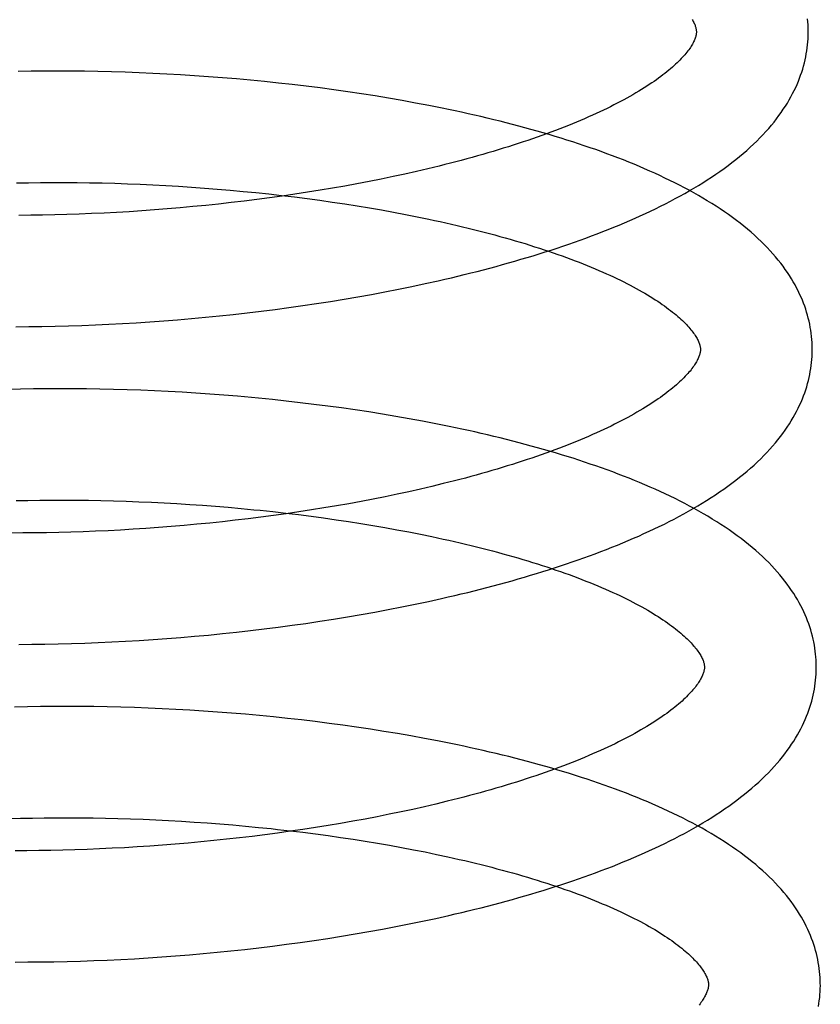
# Model space of a CAD drawing. Header units: inches. Extents: x 0 to 215, y 0 to 139.
# Tile 30 of 96: x 38.728 to 38.872, y 52.945 to 53.121. Entities that reach past the tile are written whole.
import ezdxf

# ---------------------------------------------------------------- set-up
doc = ezdxf.new("R2010")
doc.units = ezdxf.units.IN
doc.header["$LTSCALE"] = 11.804375
doc.header["$MEASUREMENT"] = 0
doc.linetypes.add('HIDDEN', pattern=[0.2, 0.1, -0.1])
doc.layers.add('DEFAULT_2', color=8, linetype='HIDDEN')

msp = doc.modelspace()

# ---------------------------------------------------------------- linework, layer by layer
at = {"layer": 'DEFAULT_2', "color": 8, "linetype": 'HIDDEN'}
for p, q in [((38.73049, 53.11159), (38.72816, 53.11155)), ((38.73284, 53.11161), (38.73049, 53.11159)), ((38.73521, 53.11162), (38.73284, 53.11161)), ((38.7376, 53.11161), (38.73521, 53.11162)), ((38.74001, 53.11159), (38.7376, 53.11161)), ((38.74243, 53.11155), (38.74001, 53.11159)), ((38.74486, 53.11149), (38.74243, 53.11155)), ((38.74731, 53.11142), (38.74486, 53.11149)), ((38.74977, 53.11133), (38.74731, 53.11142)), ((38.75224, 53.11122), (38.74977, 53.11133)), ((38.75472, 53.1111), (38.75224, 53.11122)), ((38.75721, 53.11096), (38.75472, 53.1111)), ((38.7597, 53.1108), (38.75721, 53.11096)), ((38.76219, 53.11062), (38.7597, 53.1108)), ((38.76469, 53.11043), (38.76219, 53.11062)), ((38.76719, 53.11022), (38.76469, 53.11043)), ((38.76969, 53.11), (38.76719, 53.11022)), ((38.77219, 53.10975), (38.76969, 53.11)), ((38.77469, 53.10949), (38.77219, 53.10975)), ((38.77718, 53.10921), (38.77469, 53.10949)), ((38.77967, 53.10892), (38.77718, 53.10921)), ((38.78215, 53.10861), (38.77967, 53.10892)), ((38.78462, 53.10827), (38.78215, 53.10861)), ((38.78709, 53.10793), (38.78462, 53.10827)), ((38.78954, 53.10756), (38.78709, 53.10793)), ((38.79198, 53.10718), (38.78954, 53.10756)), ((38.79441, 53.10678), (38.79198, 53.10718)), ((38.79682, 53.10636), (38.79441, 53.10678)), ((38.79922, 53.10592), (38.79682, 53.10636)), ((38.7973, 53.09321), (38.7952, 53.09276)), ((38.79938, 53.09368), (38.7973, 53.09321)), ((38.80143, 53.09416), (38.79938, 53.09368)), ((38.80346, 53.09465), (38.80143, 53.09416)), ((38.72786, 53.09163), (38.72998, 53.09167)), ((38.72998, 53.09167), (38.73213, 53.0917)), ((38.73213, 53.0917), (38.7343, 53.09171)), ((38.7343, 53.09171), (38.73649, 53.09171)), ((38.73649, 53.09171), (38.73869, 53.09169)), ((38.73869, 53.09169), (38.74092, 53.09166)), ((38.74092, 53.09166), (38.74316, 53.09162)), ((38.74316, 53.09162), (38.74542, 53.09156)), ((38.74542, 53.09156), (38.74768, 53.09148)), ((38.74768, 53.09148), (38.74996, 53.09139)), ((38.74996, 53.09139), (38.75225, 53.09129)), ((38.75225, 53.09129), (38.75455, 53.09117)), ((38.78875, 53.09148), (38.78656, 53.09108)), ((38.79092, 53.09189), (38.78875, 53.09148)), ((38.79307, 53.09232), (38.79092, 53.09189)), ((38.7952, 53.09276), (38.79307, 53.09232)), ((38.75455, 53.09117), (38.75685, 53.09103)), ((38.75685, 53.09103), (38.75915, 53.09088)), ((38.75915, 53.09088), (38.76146, 53.09071)), ((38.76146, 53.09071), (38.76377, 53.09053)), ((38.76377, 53.09053), (38.76608, 53.09033)), ((38.76608, 53.09033), (38.76839, 53.09012)), ((38.76839, 53.09012), (38.77069, 53.08989)), ((38.77069, 53.08989), (38.77299, 53.08965)), ((38.77299, 53.08965), (38.77528, 53.08939)), ((38.77765, 53.08961), (38.77539, 53.08928)), ((38.7799, 53.08996), (38.77765, 53.08961)), ((38.78214, 53.09032), (38.7799, 53.08996)), ((38.78436, 53.09069), (38.78214, 53.09032)), ((38.78656, 53.09108), (38.78436, 53.09069)), ((38.76398, 53.08785), (38.76169, 53.08761)), ((38.76627, 53.08811), (38.76398, 53.08785)), ((38.76856, 53.08838), (38.76627, 53.08811)), ((38.77084, 53.08867), (38.76856, 53.08838)), ((38.77312, 53.08897), (38.77084, 53.08867)), ((38.77539, 53.08928), (38.77312, 53.08897)), ((38.77528, 53.08939), (38.77756, 53.08912)), ((38.77756, 53.08912), (38.77983, 53.08883)), ((38.77983, 53.08883), (38.78209, 53.08853)), ((38.78209, 53.08853), (38.78433, 53.08821)), ((38.78433, 53.08821), (38.78656, 53.08787)), ((38.78656, 53.08787), (38.78877, 53.08753)), ((38.73907, 53.08605), (38.73687, 53.08597)), ((38.74128, 53.08614), (38.73907, 53.08605)), ((38.74351, 53.08624), (38.74128, 53.08614)), ((38.74575, 53.08636), (38.74351, 53.08624)), ((38.74801, 53.08649), (38.74575, 53.08636)), ((38.75027, 53.08664), (38.74801, 53.08649)), ((38.75255, 53.0868), (38.75027, 53.08664)), ((38.75483, 53.08698), (38.75255, 53.0868)), ((38.75711, 53.08718), (38.75483, 53.08698)), ((38.7594, 53.08739), (38.75711, 53.08718)), ((38.76169, 53.08761), (38.7594, 53.08739)), ((38.78877, 53.08753), (38.79096, 53.08717)), ((38.79096, 53.08717), (38.79313, 53.08679)), ((38.79313, 53.08679), (38.79528, 53.0864)), ((38.79528, 53.0864), (38.79741, 53.086)), ((38.79741, 53.086), (38.79951, 53.08558)), ((38.7304, 53.08584), (38.72828, 53.08583)), ((38.73253, 53.08587), (38.7304, 53.08584)), ((38.73469, 53.08591), (38.73253, 53.08587)), ((38.73687, 53.08597), (38.73469, 53.08591)), ((38.80093, 53.07362), (38.80329, 53.07415)), ((38.79134, 53.07171), (38.79376, 53.07216)), ((38.79376, 53.07216), (38.79617, 53.07263)), ((38.79617, 53.07263), (38.79856, 53.07312)), ((38.79856, 53.07312), (38.80093, 53.07362)), ((38.78154, 53.07006), (38.78401, 53.07045)), ((38.78401, 53.07045), (38.78646, 53.07085)), ((38.78646, 53.07085), (38.78891, 53.07127)), ((38.78891, 53.07127), (38.79134, 53.07171)), ((38.76663, 53.06811), (38.76912, 53.0684)), ((38.76912, 53.0684), (38.77161, 53.06869)), ((38.77161, 53.06869), (38.7741, 53.06901)), ((38.7741, 53.06901), (38.77659, 53.06934)), ((38.77659, 53.06934), (38.77907, 53.06969)), ((38.77907, 53.06969), (38.78154, 53.07006)), ((38.74927, 53.06662), (38.75173, 53.06678)), ((38.75173, 53.06678), (38.7542, 53.06696)), ((38.7542, 53.06696), (38.75668, 53.06716)), ((38.75668, 53.06716), (38.75916, 53.06737)), ((38.75916, 53.06737), (38.76165, 53.0676)), ((38.76165, 53.0676), (38.76414, 53.06785)), ((38.76414, 53.06785), (38.76663, 53.06811)), ((38.72775, 53.06592), (38.73007, 53.06593)), ((38.73007, 53.06593), (38.73241, 53.06596)), ((38.73241, 53.06596), (38.73477, 53.066)), ((38.73477, 53.066), (38.73715, 53.06606)), ((38.73715, 53.06606), (38.73955, 53.06614)), ((38.73955, 53.06614), (38.74196, 53.06624)), ((38.74196, 53.06624), (38.74438, 53.06635)), ((38.74438, 53.06635), (38.74682, 53.06648)), ((38.74682, 53.06648), (38.74927, 53.06662)), ((38.72857, 53.05475), (38.72628, 53.05469)), ((38.73089, 53.05479), (38.72857, 53.05475)), ((38.73323, 53.05482), (38.73089, 53.05479)), ((38.73559, 53.05483), (38.73323, 53.05482)), ((38.73796, 53.05482), (38.73559, 53.05483)), ((38.74036, 53.0548), (38.73796, 53.05482)), ((38.74277, 53.05476), (38.74036, 53.0548)), ((38.74519, 53.05471), (38.74277, 53.05476)), ((38.74762, 53.05464), (38.74519, 53.05471)), ((38.75007, 53.05455), (38.74762, 53.05464)), ((38.75253, 53.05445), (38.75007, 53.05455)), ((38.75499, 53.05433), (38.75253, 53.05445)), ((38.75746, 53.05419), (38.75499, 53.05433)), ((38.75994, 53.05404), (38.75746, 53.05419)), ((38.76243, 53.05387), (38.75994, 53.05404)), ((38.76491, 53.05368), (38.76243, 53.05387)), ((38.7674, 53.05348), (38.76491, 53.05368)), ((38.76989, 53.05325), (38.7674, 53.05348)), ((38.77611, 53.05262), (38.77362, 53.05289)), ((38.77859, 53.05234), (38.77611, 53.05262)), ((38.78106, 53.05204), (38.77859, 53.05234)), ((38.78353, 53.05173), (38.78106, 53.05204)), ((38.78599, 53.05139), (38.78353, 53.05173)), ((38.78844, 53.05104), (38.78599, 53.05139)), ((38.79088, 53.05068), (38.78844, 53.05104)), ((38.7933, 53.05029), (38.79088, 53.05068)), ((38.79571, 53.04989), (38.7933, 53.05029)), ((38.79811, 53.04947), (38.79571, 53.04989)), ((38.80049, 53.04903), (38.79811, 53.04947)), ((38.8001, 53.03689), (38.79802, 53.03642)), ((38.80215, 53.03737), (38.8001, 53.03689)), ((38.80417, 53.03786), (38.80215, 53.03737)), ((38.79164, 53.0351), (38.78947, 53.03469)), ((38.79379, 53.03553), (38.79164, 53.0351)), ((38.79592, 53.03597), (38.79379, 53.03553)), ((38.79802, 53.03642), (38.79592, 53.03597)), ((38.72781, 53.03482), (38.72991, 53.03487)), ((38.72991, 53.03487), (38.73203, 53.0349)), ((38.73203, 53.0349), (38.73418, 53.03492)), ((38.73418, 53.03492), (38.73635, 53.03492)), ((38.73635, 53.03492), (38.73853, 53.03491)), ((38.73853, 53.03491), (38.74074, 53.03489)), ((38.74074, 53.03489), (38.74296, 53.03485)), ((38.74296, 53.03485), (38.7452, 53.03479)), ((38.7452, 53.03479), (38.74745, 53.03473)), ((38.74745, 53.03473), (38.74971, 53.03464)), ((38.74971, 53.03464), (38.75198, 53.03454)), ((38.75198, 53.03454), (38.75426, 53.03443)), ((38.75426, 53.03443), (38.75654, 53.0343)), ((38.75654, 53.0343), (38.75883, 53.03416)), ((38.75883, 53.03416), (38.76113, 53.034)), ((38.76113, 53.034), (38.76342, 53.03383)), ((38.76342, 53.03383), (38.76572, 53.03364)), ((38.76572, 53.03364), (38.76801, 53.03343)), ((38.78285, 53.03352), (38.78062, 53.03316)), ((38.78507, 53.0339), (38.78285, 53.03352)), ((38.78728, 53.03428), (38.78507, 53.0339)), ((38.78947, 53.03469), (38.78728, 53.03428)), ((38.76928, 53.03159), (38.76699, 53.03132)), ((38.77156, 53.03187), (38.76928, 53.03159)), ((38.77144, 53.0331), (38.77373, 53.03286)), ((38.77384, 53.03217), (38.77156, 53.03187)), ((38.77373, 53.03286), (38.776, 53.0326)), ((38.77611, 53.03249), (38.77384, 53.03217)), ((38.776, 53.0326), (38.77827, 53.03233)), ((38.77837, 53.03282), (38.77611, 53.03249)), ((38.77827, 53.03233), (38.78053, 53.03204)), ((38.78062, 53.03316), (38.77837, 53.03282)), ((38.78053, 53.03204), (38.78277, 53.03174)), ((38.78277, 53.03174), (38.785, 53.03142)), ((38.785, 53.03142), (38.78722, 53.03109)), ((38.74872, 53.0297), (38.74647, 53.02957)), ((38.75099, 53.02985), (38.74872, 53.0297)), ((38.75326, 53.03001), (38.75099, 53.02985)), ((38.75554, 53.03019), (38.75326, 53.03001)), ((38.75783, 53.03039), (38.75554, 53.03019)), ((38.76012, 53.0306), (38.75783, 53.03039)), ((38.76241, 53.03082), (38.76012, 53.0306)), ((38.7647, 53.03106), (38.76241, 53.03082)), ((38.76699, 53.03132), (38.7647, 53.03106)), ((38.78722, 53.03109), (38.78941, 53.03075)), ((38.78941, 53.03075), (38.79159, 53.03039)), ((38.79159, 53.03039), (38.79375, 53.03002)), ((38.79375, 53.03002), (38.79589, 53.02963)), ((38.729, 53.02904), (38.72691, 53.02903)), ((38.73111, 53.02905), (38.729, 53.02904)), ((38.73325, 53.02908), (38.73111, 53.02905)), ((38.73541, 53.02912), (38.73325, 53.02908)), ((38.73759, 53.02918), (38.73541, 53.02912)), ((38.73978, 53.02926), (38.73759, 53.02918)), ((38.742, 53.02934), (38.73978, 53.02926)), ((38.74423, 53.02945), (38.742, 53.02934)), ((38.74647, 53.02957), (38.74423, 53.02945)), ((38.79589, 53.02963), (38.79801, 53.02923)), ((38.79801, 53.02923), (38.8001, 53.02882)), ((38.8001, 53.02882), (38.80216, 53.02839)), ((38.79435, 53.01534), (38.79676, 53.01581)), ((38.79676, 53.01581), (38.79915, 53.0163)), ((38.79915, 53.0163), (38.80153, 53.01681)), ((38.80153, 53.01681), (38.80389, 53.01733)), ((38.78458, 53.01363), (38.78704, 53.01403)), ((38.78704, 53.01403), (38.78949, 53.01445)), ((38.78949, 53.01445), (38.79192, 53.01489)), ((38.79192, 53.01489), (38.79435, 53.01534)), ((38.77217, 53.01188), (38.77466, 53.0122)), ((38.77466, 53.0122), (38.77715, 53.01253)), ((38.77715, 53.01253), (38.77963, 53.01288)), ((38.77963, 53.01288), (38.78211, 53.01325)), ((38.78211, 53.01325), (38.78458, 53.01363)), ((38.75474, 53.01016), (38.75722, 53.01035)), ((38.75722, 53.01035), (38.7597, 53.01057)), ((38.7597, 53.01057), (38.76219, 53.01079)), ((38.76219, 53.01079), (38.76469, 53.01104)), ((38.76469, 53.01104), (38.76718, 53.0113)), ((38.76718, 53.0113), (38.76968, 53.01159)), ((38.76968, 53.01159), (38.77217, 53.01188)), ((38.72827, 53.00912), (38.73059, 53.00914)), ((38.73059, 53.00914), (38.73294, 53.00916)), ((38.73294, 53.00916), (38.7353, 53.00921)), ((38.7353, 53.00921), (38.73768, 53.00927)), ((38.73768, 53.00927), (38.74008, 53.00934)), ((38.74008, 53.00934), (38.74249, 53.00944)), ((38.74249, 53.00944), (38.74492, 53.00955)), ((38.74492, 53.00955), (38.74736, 53.00968)), ((38.74736, 53.00968), (38.74981, 53.00982)), ((38.74981, 53.00982), (38.75227, 53.00998)), ((38.75227, 53.00998), (38.75474, 53.01016)), ((38.73214, 52.99801), (38.72981, 52.99797)), ((38.73449, 52.99803), (38.73214, 52.99801)), ((38.73686, 52.99804), (38.73449, 52.99803)), ((38.73925, 52.99803), (38.73686, 52.99804)), ((38.74166, 52.998), (38.73925, 52.99803)), ((38.74408, 52.99796), (38.74166, 52.998)), ((38.72981, 52.99797), (38.7275, 52.99792)), ((38.74651, 52.9979), (38.74408, 52.99796)), ((38.74896, 52.99783), (38.74651, 52.9979)), ((38.75142, 52.99774), (38.74896, 52.99783)), ((38.75388, 52.99763), (38.75142, 52.99774)), ((38.75636, 52.9975), (38.75388, 52.99763)), ((38.75884, 52.99736), (38.75636, 52.9975)), ((38.76133, 52.9972), (38.75884, 52.99736)), ((38.76382, 52.99703), (38.76133, 52.9972)), ((38.76632, 52.99683), (38.76382, 52.99703)), ((38.76882, 52.99662), (38.76632, 52.99683)), ((38.77131, 52.9964), (38.76882, 52.99662)), ((38.77381, 52.99615), (38.77131, 52.9964)), ((38.77631, 52.99589), (38.77381, 52.99615)), ((38.7788, 52.99561), (38.77631, 52.99589)), ((38.78128, 52.99532), (38.7788, 52.99561)), ((38.78376, 52.995), (38.78128, 52.99532)), ((38.78623, 52.99467), (38.78376, 52.995)), ((38.78869, 52.99432), (38.78623, 52.99467)), ((38.79114, 52.99396), (38.78869, 52.99432)), ((38.79357, 52.99357), (38.79114, 52.99396)), ((38.796, 52.99317), (38.79357, 52.99357)), ((38.79841, 52.99275), (38.796, 52.99317)), ((38.8008, 52.99232), (38.79841, 52.99275)), ((38.80287, 52.98058), (38.80082, 52.9801)), ((38.8049, 52.98107), (38.80287, 52.98058)), ((38.79451, 52.97874), (38.79236, 52.97831)), ((38.79664, 52.97918), (38.79451, 52.97874)), ((38.79874, 52.97963), (38.79664, 52.97918)), ((38.80082, 52.9801), (38.79874, 52.97963)), ((38.72652, 52.97797), (38.7286, 52.97803)), ((38.7286, 52.97803), (38.7307, 52.97808)), ((38.7307, 52.97808), (38.73282, 52.97811)), ((38.73282, 52.97811), (38.73497, 52.97813)), ((38.73497, 52.97813), (38.73714, 52.97813)), ((38.73714, 52.97813), (38.73933, 52.97812)), ((38.73933, 52.97812), (38.74154, 52.97809)), ((38.74154, 52.97809), (38.74376, 52.97805)), ((38.74376, 52.97805), (38.746, 52.978)), ((38.746, 52.978), (38.74825, 52.97793)), ((38.74825, 52.97793), (38.75051, 52.97785)), ((38.75051, 52.97785), (38.75279, 52.97775)), ((38.75279, 52.97775), (38.75507, 52.97763)), ((38.75507, 52.97763), (38.75735, 52.97751)), ((38.75735, 52.97751), (38.75964, 52.97736)), ((38.75964, 52.97736), (38.76194, 52.9772)), ((38.76194, 52.9772), (38.76424, 52.97703)), ((38.76424, 52.97703), (38.76653, 52.97684)), ((38.7858, 52.97711), (38.78357, 52.97673)), ((38.788, 52.97749), (38.7858, 52.97711)), ((38.79019, 52.97789), (38.788, 52.97749)), ((38.79236, 52.97831), (38.79019, 52.97789)), ((38.76653, 52.97684), (38.76883, 52.97663)), ((38.76883, 52.97663), (38.77112, 52.97641)), ((38.77456, 52.97538), (38.77228, 52.97508)), ((38.77455, 52.97605), (38.77682, 52.9758)), ((38.77683, 52.9757), (38.77456, 52.97538)), ((38.77682, 52.9758), (38.77909, 52.97552)), ((38.77909, 52.97603), (38.77683, 52.9757)), ((38.78134, 52.97637), (38.77909, 52.97603)), ((38.77909, 52.97552), (38.78135, 52.97524)), ((38.78357, 52.97673), (38.78134, 52.97637)), ((38.78135, 52.97524), (38.78359, 52.97493)), ((38.75626, 52.9734), (38.75398, 52.97322)), ((38.75855, 52.9736), (38.75626, 52.9734)), ((38.76084, 52.97381), (38.75855, 52.9736)), ((38.76313, 52.97403), (38.76084, 52.97381)), ((38.76542, 52.97427), (38.76313, 52.97403)), ((38.76771, 52.97453), (38.76542, 52.97427)), ((38.77, 52.9748), (38.76771, 52.97453)), ((38.77228, 52.97508), (38.77, 52.9748)), ((38.78359, 52.97493), (38.78582, 52.97462)), ((38.78582, 52.97462), (38.78804, 52.97429)), ((38.78804, 52.97429), (38.79024, 52.97394)), ((38.79024, 52.97394), (38.79242, 52.97358)), ((38.79242, 52.97358), (38.79458, 52.97321)), ((38.72972, 52.97224), (38.72763, 52.97224)), ((38.73183, 52.97226), (38.72972, 52.97224)), ((38.73397, 52.97229), (38.73183, 52.97226)), ((38.73613, 52.97233), (38.73397, 52.97229)), ((38.73831, 52.97239), (38.73613, 52.97233)), ((38.74051, 52.97246), (38.73831, 52.97239)), ((38.74272, 52.97255), (38.74051, 52.97246)), ((38.74495, 52.97266), (38.74272, 52.97255)), ((38.74719, 52.97277), (38.74495, 52.97266)), ((38.74945, 52.97291), (38.74719, 52.97277)), ((38.75171, 52.97306), (38.74945, 52.97291)), ((38.75398, 52.97322), (38.75171, 52.97306)), ((38.79458, 52.97321), (38.79672, 52.97282)), ((38.79672, 52.97282), (38.79883, 52.97242)), ((38.79883, 52.97242), (38.80092, 52.97201)), ((38.80092, 52.97201), (38.80298, 52.97158)), ((38.79809, 52.95914), (38.80047, 52.95963)), ((38.80047, 52.95963), (38.80283, 52.96014)), ((38.80283, 52.96014), (38.80517, 52.96067)), ((38.78843, 52.95736), (38.79086, 52.95778)), ((38.79086, 52.95778), (38.79329, 52.95822)), ((38.79329, 52.95822), (38.79569, 52.95867)), ((38.79569, 52.95867), (38.79809, 52.95914)), ((38.77613, 52.95551), (38.7786, 52.95584)), ((38.7786, 52.95584), (38.78107, 52.95619)), ((38.78107, 52.95619), (38.78353, 52.95656)), ((38.78353, 52.95656), (38.78599, 52.95695)), ((38.78599, 52.95695), (38.78843, 52.95736)), ((38.76124, 52.95385), (38.76372, 52.95408)), ((38.76372, 52.95408), (38.7662, 52.95433)), ((38.7662, 52.95433), (38.76868, 52.9546)), ((38.76868, 52.9546), (38.77117, 52.95488)), ((38.77117, 52.95488), (38.77365, 52.95519)), ((38.77365, 52.95519), (38.77613, 52.95551)), ((38.7276, 52.95233), (38.7299, 52.95234)), ((38.7299, 52.95234), (38.73222, 52.95235)), ((38.73222, 52.95235), (38.73456, 52.95239)), ((38.73456, 52.95239), (38.73692, 52.95244)), ((38.73692, 52.95244), (38.73929, 52.9525)), ((38.73929, 52.9525), (38.74168, 52.95259)), ((38.74168, 52.95259), (38.74409, 52.95268)), ((38.74409, 52.95268), (38.74651, 52.9528)), ((38.74651, 52.9528), (38.74894, 52.95293)), ((38.74894, 52.95293), (38.75139, 52.95308)), ((38.75139, 52.95308), (38.75384, 52.95325)), ((38.75384, 52.95325), (38.7563, 52.95343)), ((38.7563, 52.95343), (38.75877, 52.95363)), ((38.75877, 52.95363), (38.76124, 52.95385))]:
    msp.add_line(p, q, dxfattribs=at)
for points in [[(38.8487, 53.12085), (38.84881, 53.12067), (38.8489, 53.12049), (38.84899, 53.12032), (38.84907, 53.12015), (38.84915, 53.11999), (38.84921, 53.11983), (38.84926, 53.11968), (38.84931, 53.11953), (38.84935, 53.1194), (38.84938, 53.11926), (38.84941, 53.11914), (38.84943, 53.11901), (38.84944, 53.1189), (38.84945, 53.11878), (38.84946, 53.11867)], [(38.86945, 53.11892), (38.86944, 53.11938), (38.86942, 53.11992), (38.86938, 53.12045), (38.86933, 53.12099)], [(38.80329, 53.07415), (38.80446, 53.07442), (38.80563, 53.07469), (38.80679, 53.07496), (38.80794, 53.07524), (38.80909, 53.07553), (38.81023, 53.07582), (38.81137, 53.07611), (38.8125, 53.07641), (38.81363, 53.07671), (38.81475, 53.07702), (38.81586, 53.07733), (38.81697, 53.07765), (38.81807, 53.07797), (38.81917, 53.07829), (38.82025, 53.07862), (38.82133, 53.07895), (38.8224, 53.07929), (38.82347, 53.07963), (38.82453, 53.07998), (38.82558, 53.08033), (38.82662, 53.08069), (38.82765, 53.08105), (38.82868, 53.08141), (38.8297, 53.08178), (38.83071, 53.08215), (38.83171, 53.08253), (38.83271, 53.08292), (38.83369, 53.0833), (38.83467, 53.0837), (38.83564, 53.08409), (38.8366, 53.0845), (38.83755, 53.08491), (38.83849, 53.08532), (38.83942, 53.08574), (38.84034, 53.08616), (38.84126, 53.08659), (38.84216, 53.08702), (38.84305, 53.08746), (38.84394, 53.08791), (38.84481, 53.08836), (38.84567, 53.08882), (38.84652, 53.08928), (38.84736, 53.08974), (38.84819, 53.09022), (38.84901, 53.0907), (38.84982, 53.09118), (38.85061, 53.09167), (38.8514, 53.09217), (38.85217, 53.09268), (38.85293, 53.09318), (38.85367, 53.0937), (38.8544, 53.09422), (38.85511, 53.09475), (38.85581, 53.09528), (38.8565, 53.09581), (38.85717, 53.09636), (38.85782, 53.0969), (38.85845, 53.09745), (38.85907, 53.09801), (38.85967, 53.09856), (38.86025, 53.09912), (38.86081, 53.09969), (38.86136, 53.10025), (38.86188, 53.10082), (38.86239, 53.10139), (38.86287, 53.10195), (38.86334, 53.10252), (38.86378, 53.10309), (38.86421, 53.10366), (38.86461, 53.10422), (38.865, 53.10479), (38.86537, 53.10535), (38.86572, 53.10591), (38.86605, 53.10647), (38.86637, 53.10703), (38.86666, 53.10759), (38.86694, 53.10814), (38.86721, 53.1087), (38.86746, 53.10925), (38.86769, 53.1098), (38.8679, 53.11035), (38.8681, 53.1109), (38.86829, 53.11144), (38.86846, 53.11199), (38.86862, 53.11253), (38.86876, 53.11308), (38.86889, 53.11362), (38.86901, 53.11416), (38.86911, 53.1147), (38.8692, 53.11524), (38.86927, 53.11578), (38.86934, 53.11632), (38.86938, 53.11686), (38.86942, 53.1174), (38.86944, 53.11794), (38.86945, 53.11848), (38.86945, 53.11892)], [(38.84946, 53.11867), (38.84945, 53.11857), (38.84945, 53.11845), (38.84944, 53.11833), (38.84942, 53.11821), (38.8494, 53.11809), (38.84937, 53.11795), (38.84934, 53.11782), (38.84929, 53.11767), (38.84924, 53.11752), (38.84918, 53.11736), (38.84912, 53.11719), (38.84904, 53.11702), (38.84895, 53.11684), (38.84886, 53.11665), (38.84875, 53.11646), (38.84864, 53.11627), (38.84852, 53.11607), (38.84839, 53.11587), (38.84825, 53.11566), (38.8481, 53.11545), (38.84794, 53.11524), (38.84777, 53.11502), (38.84759, 53.11479), (38.84739, 53.11456), (38.84719, 53.11433), (38.84698, 53.11409), (38.84675, 53.11385), (38.84651, 53.1136), (38.84626, 53.11335), (38.846, 53.1131), (38.84573, 53.11284), (38.84544, 53.11258), (38.84515, 53.11231), (38.84484, 53.11204), (38.84451, 53.11177), (38.84418, 53.1115), (38.84383, 53.11122), (38.84347, 53.11094), (38.84309, 53.11066), (38.8427, 53.11037), (38.8423, 53.11008), (38.84189, 53.10979), (38.84146, 53.1095), (38.84102, 53.1092), (38.84057, 53.10891), (38.8401, 53.10861), (38.83962, 53.10831), (38.83913, 53.10801), (38.83862, 53.10771), (38.8381, 53.10741), (38.83757, 53.1071), (38.83702, 53.1068), (38.83646, 53.10649), (38.83589, 53.10618), (38.8353, 53.10588), (38.8347, 53.10557), (38.83409, 53.10526), (38.83347, 53.10495), (38.83283, 53.10465), (38.83218, 53.10434), (38.83152, 53.10403), (38.83085, 53.10373), (38.83016, 53.10342), (38.82946, 53.10311), (38.82875, 53.10281), (38.82803, 53.10251), (38.82729, 53.1022), (38.82655, 53.1019), (38.82579, 53.1016), (38.82502, 53.1013), (38.82423, 53.101), (38.82344, 53.1007), (38.82264, 53.10041), (38.82182, 53.10011), (38.82099, 53.09982), (38.82016, 53.09953), (38.81931, 53.09924), (38.81845, 53.09895), (38.81758, 53.09866), (38.81671, 53.09838), (38.81582, 53.0981), (38.81492, 53.09782), (38.81401, 53.09754), (38.8131, 53.09726), (38.81217, 53.09699), (38.81124, 53.09672), (38.81029, 53.09645), (38.80934, 53.09619), (38.80838, 53.09592), (38.80741, 53.09566), (38.80644, 53.09541), (38.80545, 53.09515), (38.80446, 53.0949), (38.80346, 53.09465)], [(38.87017, 53.06213), (38.87016, 53.06259), (38.87014, 53.06312), (38.8701, 53.06366), (38.87005, 53.0642), (38.86999, 53.06474), (38.86991, 53.06528), (38.86982, 53.06581), (38.86972, 53.06635), (38.8696, 53.06689), (38.86947, 53.06743), (38.86933, 53.06797), (38.86917, 53.06851), (38.869, 53.06905), (38.86882, 53.06959), (38.86862, 53.07013), (38.8684, 53.07068), (38.86817, 53.07122), (38.86792, 53.07177), (38.86766, 53.07231), (38.86738, 53.07286), (38.86709, 53.07341), (38.86678, 53.07396), (38.86645, 53.07451), (38.8661, 53.07506), (38.86573, 53.07562), (38.86535, 53.07617), (38.86495, 53.07673), (38.86453, 53.07728), (38.86409, 53.07784), (38.86362, 53.07839), (38.86314, 53.07895), (38.86264, 53.07951), (38.86212, 53.08006), (38.86158, 53.08061), (38.86103, 53.08117), (38.86045, 53.08172), (38.85985, 53.08226), (38.85923, 53.0828), (38.8586, 53.08334), (38.85795, 53.08388), (38.85729, 53.08441), (38.8566, 53.08493), (38.8559, 53.08545), (38.85519, 53.08596), (38.85446, 53.08647), (38.85372, 53.08697), (38.85296, 53.08747), (38.85219, 53.08796), (38.8514, 53.08844), (38.8506, 53.08892), (38.8498, 53.08939), (38.84898, 53.08986), (38.84814, 53.09031), (38.8473, 53.09077), (38.84645, 53.09121), (38.84558, 53.09165), (38.84471, 53.09209), (38.84382, 53.09251), (38.84293, 53.09294), (38.84202, 53.09335), (38.84111, 53.09376), (38.84018, 53.09417), (38.83925, 53.09457), (38.8383, 53.09496), (38.83735, 53.09535), (38.83639, 53.09574), (38.83542, 53.09612), (38.83444, 53.09649), (38.83345, 53.09686), (38.83245, 53.09722), (38.83145, 53.09758), (38.83043, 53.09793), (38.82941, 53.09828), (38.82838, 53.09862), (38.82735, 53.09896), (38.8263, 53.0993), (38.82525, 53.09962), (38.82419, 53.09995), (38.82312, 53.10027), (38.82205, 53.10058), (38.82096, 53.10089), (38.81987, 53.1012), (38.81878, 53.1015), (38.81768, 53.1018), (38.81657, 53.10209), (38.81545, 53.10237), (38.81433, 53.10266), (38.8132, 53.10294), (38.81206, 53.10321), (38.81092, 53.10348), (38.80978, 53.10374), (38.80862, 53.104), (38.80747, 53.10426), (38.8063, 53.10451), (38.80513, 53.10476), (38.80396, 53.105), (38.80278, 53.10524), (38.8016, 53.10547), (38.79922, 53.10592)], [(38.79951, 53.08558), (38.80158, 53.08515), (38.80261, 53.08494), (38.80363, 53.08471), (38.80464, 53.08449), (38.80564, 53.08426), (38.80664, 53.08403), (38.80763, 53.08379), (38.80861, 53.08356), (38.80958, 53.08332), (38.81054, 53.08307), (38.8115, 53.08283), (38.81244, 53.08258), (38.81338, 53.08233), (38.81431, 53.08207), (38.81523, 53.08182), (38.81613, 53.08156), (38.81703, 53.0813), (38.81792, 53.08104), (38.8188, 53.08077), (38.81967, 53.0805), (38.82052, 53.08023), (38.82137, 53.07996), (38.82221, 53.07969), (38.82303, 53.07941), (38.82385, 53.07913), (38.82465, 53.07885), (38.82544, 53.07857), (38.82622, 53.07829), (38.82699, 53.07801), (38.82775, 53.07772), (38.82849, 53.07744), (38.82922, 53.07715), (38.82994, 53.07686), (38.83065, 53.07657), (38.83135, 53.07628), (38.83203, 53.07599), (38.8327, 53.0757), (38.83336, 53.0754), (38.834, 53.07511), (38.83463, 53.07482), (38.83525, 53.07452), (38.83586, 53.07423), (38.83645, 53.07394), (38.83703, 53.07364), (38.8376, 53.07335), (38.83815, 53.07306), (38.83869, 53.07277), (38.83922, 53.07247), (38.83973, 53.07218), (38.84023, 53.07189), (38.84072, 53.07161), (38.84119, 53.07132), (38.84165, 53.07103), (38.8421, 53.07075), (38.84253, 53.07047), (38.84295, 53.07019), (38.84335, 53.06991), (38.84375, 53.06963), (38.84412, 53.06936), (38.84449, 53.06908), (38.84484, 53.06882), (38.84518, 53.06855), (38.84551, 53.06828), (38.84582, 53.06802), (38.84613, 53.06777), (38.84641, 53.06751), (38.84669, 53.06726), (38.84695, 53.06701), (38.84721, 53.06677), (38.84745, 53.06653), (38.84767, 53.06629), (38.84789, 53.06606), (38.8481, 53.06583), (38.84829, 53.06561), (38.84848, 53.06539), (38.84865, 53.06517), (38.84881, 53.06496), (38.84896, 53.06476), (38.8491, 53.06456), (38.84923, 53.06436), (38.84935, 53.06417), (38.84947, 53.06398), (38.84957, 53.0638), (38.84967, 53.06362), (38.84975, 53.06345), (38.84983, 53.06328), (38.8499, 53.06311), (38.84996, 53.06295), (38.85001, 53.0628), (38.85006, 53.06265), (38.85009, 53.06251), (38.85012, 53.06237), (38.85015, 53.06224), (38.85016, 53.06212), (38.85017, 53.06199), (38.85018, 53.06188)], [(38.80389, 53.01733), (38.80506, 53.0176), (38.80623, 53.01787), (38.80739, 53.01815), (38.80855, 53.01843), (38.8097, 53.01871), (38.81084, 53.019), (38.81198, 53.01929), (38.81312, 53.01959), (38.81425, 53.01989), (38.81537, 53.0202), (38.81648, 53.02051), (38.81759, 53.02083), (38.81869, 53.02115), (38.81979, 53.02147), (38.82088, 53.0218), (38.82196, 53.02213), (38.82303, 53.02247), (38.8241, 53.02281), (38.82516, 53.02316), (38.82621, 53.02351), (38.82726, 53.02387), (38.82829, 53.02423), (38.82932, 53.02459), (38.83034, 53.02496), (38.83135, 53.02533), (38.83236, 53.02571), (38.83335, 53.0261), (38.83434, 53.02648), (38.83532, 53.02688), (38.83629, 53.02728), (38.83725, 53.02768), (38.8382, 53.02809), (38.83914, 53.0285), (38.84008, 53.02892), (38.841, 53.02934), (38.84192, 53.02977), (38.84282, 53.03021), (38.84372, 53.03064), (38.8446, 53.03109), (38.84548, 53.03154), (38.84634, 53.032), (38.84719, 53.03246), (38.84804, 53.03293), (38.84887, 53.0334), (38.84969, 53.03388), (38.8505, 53.03437), (38.85129, 53.03486), (38.85208, 53.03536), (38.85285, 53.03586), (38.85361, 53.03637), (38.85435, 53.03688), (38.85508, 53.0374), (38.8558, 53.03793), (38.8565, 53.03846), (38.85719, 53.039), (38.85786, 53.03954), (38.85851, 53.04009), (38.85915, 53.04064), (38.85977, 53.04119), (38.86037, 53.04175), (38.86095, 53.04231), (38.86151, 53.04287), (38.86206, 53.04344), (38.86258, 53.04401), (38.86309, 53.04458), (38.86358, 53.04514), (38.86404, 53.04571), (38.86449, 53.04628), (38.86492, 53.04685), (38.86532, 53.04741), (38.86571, 53.04798), (38.86608, 53.04854), (38.86643, 53.04911), (38.86677, 53.04967), (38.86708, 53.05023), (38.86738, 53.05079), (38.86766, 53.05134), (38.86792, 53.0519), (38.86817, 53.05245), (38.8684, 53.053), (38.86862, 53.05355), (38.86882, 53.0541), (38.86901, 53.05465), (38.86918, 53.05519), (38.86934, 53.05574), (38.86948, 53.05628), (38.86961, 53.05682), (38.86973, 53.05737), (38.86983, 53.05791), (38.86992, 53.05845), (38.86999, 53.05899), (38.87006, 53.05953), (38.8701, 53.06007), (38.87014, 53.06061), (38.87016, 53.06115), (38.87017, 53.06168), (38.87017, 53.06213)], [(38.85018, 53.06188), (38.85017, 53.06177), (38.85017, 53.06166), (38.85016, 53.06154), (38.85014, 53.06142), (38.85012, 53.06129), (38.85009, 53.06116), (38.85006, 53.06102), (38.85001, 53.06088), (38.84996, 53.06073), (38.8499, 53.06057), (38.84984, 53.0604), (38.84976, 53.06023), (38.84967, 53.06005), (38.84958, 53.05986), (38.84947, 53.05967), (38.84936, 53.05948), (38.84924, 53.05928), (38.84911, 53.05908), (38.84897, 53.05887), (38.84882, 53.05866), (38.84866, 53.05845), (38.84849, 53.05823), (38.84831, 53.058), (38.84811, 53.05777), (38.84791, 53.05754), (38.8477, 53.0573), (38.84747, 53.05706), (38.84723, 53.05681), (38.84698, 53.05656), (38.84672, 53.05631), (38.84645, 53.05605), (38.84616, 53.05579), (38.84587, 53.05552), (38.84556, 53.05525), (38.84523, 53.05498), (38.8449, 53.05471), (38.84455, 53.05443), (38.84419, 53.05415), (38.84381, 53.05386), (38.84342, 53.05358), (38.84302, 53.05329), (38.84261, 53.053), (38.84218, 53.05271), (38.84174, 53.05241), (38.84129, 53.05212), (38.84082, 53.05182), (38.84034, 53.05152), (38.83985, 53.05122), (38.83934, 53.05092), (38.83882, 53.05062), (38.83829, 53.05031), (38.83774, 53.05001), (38.83718, 53.0497), (38.83661, 53.04939), (38.83602, 53.04909), (38.83542, 53.04878), (38.83481, 53.04847), (38.83419, 53.04816), (38.83355, 53.04786), (38.8329, 53.04755), (38.83224, 53.04724), (38.83156, 53.04693), (38.83088, 53.04663), (38.83018, 53.04632), (38.82947, 53.04602), (38.82875, 53.04571), (38.82801, 53.04541), (38.82726, 53.04511), (38.82651, 53.04481), (38.82573, 53.04451), (38.82495, 53.04421), (38.82416, 53.04391), (38.82335, 53.04361), (38.82254, 53.04332), (38.82171, 53.04303), (38.82087, 53.04273), (38.82003, 53.04244), (38.81917, 53.04216), (38.8183, 53.04187), (38.81742, 53.04159), (38.81654, 53.04131), (38.81564, 53.04103), (38.81473, 53.04075), (38.81382, 53.04047), (38.81289, 53.0402), (38.81196, 53.03993), (38.81101, 53.03966), (38.81006, 53.0394), (38.8091, 53.03913), (38.80813, 53.03887), (38.80715, 53.03861), (38.80617, 53.03836), (38.80517, 53.03811), (38.80417, 53.03786)], [(38.77362, 53.05289), (38.77238, 53.05302), (38.76989, 53.05325)], [(38.87089, 53.00534), (38.87088, 53.00579), (38.87086, 53.00633), (38.87082, 53.00687), (38.87077, 53.0074), (38.87071, 53.00794), (38.87063, 53.00847), (38.87055, 53.00901), (38.87044, 53.00955), (38.87033, 53.01008), (38.8702, 53.01062), (38.87006, 53.01116), (38.8699, 53.0117), (38.86973, 53.01224), (38.86955, 53.01278), (38.86935, 53.01332), (38.86913, 53.01386), (38.8689, 53.0144), (38.86866, 53.01494), (38.8684, 53.01548), (38.86812, 53.01603), (38.86783, 53.01658), (38.86752, 53.01712), (38.8672, 53.01767), (38.86685, 53.01822), (38.86649, 53.01877), (38.86611, 53.01932), (38.86571, 53.01988), (38.86529, 53.02043), (38.86486, 53.02098), (38.8644, 53.02154), (38.86392, 53.02209), (38.86343, 53.02264), (38.86292, 53.02319), (38.86238, 53.02374), (38.86183, 53.02429), (38.86126, 53.02484), (38.86067, 53.02538), (38.86006, 53.02592), (38.85944, 53.02645), (38.85879, 53.02699), (38.85813, 53.02752), (38.85745, 53.02804), (38.85676, 53.02856), (38.85605, 53.02907), (38.85533, 53.02958), (38.85459, 53.03008), (38.85384, 53.03057), (38.85308, 53.03106), (38.8523, 53.03154), (38.85151, 53.03202), (38.85071, 53.03249), (38.8499, 53.03295), (38.84907, 53.03341), (38.84823, 53.03386), (38.84739, 53.03431), (38.84653, 53.03475), (38.84566, 53.03518), (38.84478, 53.03561), (38.84389, 53.03603), (38.84299, 53.03645), (38.84209, 53.03686), (38.84117, 53.03726), (38.84024, 53.03766), (38.8393, 53.03806), (38.83836, 53.03845), (38.8374, 53.03883), (38.83644, 53.03921), (38.83547, 53.03958), (38.83449, 53.03995), (38.8335, 53.04031), (38.8325, 53.04067), (38.83149, 53.04102), (38.83048, 53.04137), (38.82946, 53.04172), (38.82843, 53.04205), (38.82739, 53.04239), (38.82635, 53.04272), (38.8253, 53.04304), (38.82424, 53.04336), (38.82317, 53.04368), (38.82209, 53.04399), (38.82101, 53.04429), (38.81992, 53.04459), (38.81883, 53.04489), (38.81773, 53.04518), (38.81662, 53.04547), (38.8155, 53.04575), (38.81438, 53.04603), (38.81325, 53.04631), (38.81212, 53.04657), (38.81098, 53.04684), (38.80984, 53.0471), (38.80869, 53.04736), (38.80753, 53.04761), (38.80637, 53.04786), (38.80521, 53.0481), (38.80404, 53.04834), (38.80286, 53.04857), (38.80049, 53.04903)], [(38.76801, 53.03343), (38.7703, 53.03321), (38.77144, 53.0331)], [(38.80216, 53.02839), (38.80419, 53.02796), (38.8052, 53.02773), (38.8062, 53.02751), (38.80719, 53.02728), (38.80817, 53.02704), (38.80915, 53.02681), (38.81012, 53.02657), (38.81108, 53.02633), (38.81203, 53.02609), (38.81297, 53.02584), (38.8139, 53.02559), (38.81482, 53.02534), (38.81574, 53.02509), (38.81664, 53.02483), (38.81754, 53.02457), (38.81842, 53.02431), (38.8193, 53.02405), (38.82017, 53.02378), (38.82102, 53.02351), (38.82187, 53.02324), (38.8227, 53.02297), (38.82352, 53.0227), (38.82434, 53.02242), (38.82514, 53.02214), (38.82593, 53.02187), (38.82671, 53.02159), (38.82747, 53.0213), (38.82823, 53.02102), (38.82897, 53.02074), (38.8297, 53.02045), (38.83042, 53.02016), (38.83113, 53.01988), (38.83183, 53.01959), (38.83251, 53.0193), (38.83318, 53.01901), (38.83384, 53.01872), (38.83448, 53.01843), (38.83512, 53.01814), (38.83574, 53.01785), (38.83635, 53.01755), (38.83694, 53.01726), (38.83752, 53.01697), (38.83809, 53.01668), (38.83865, 53.01639), (38.83919, 53.0161), (38.83972, 53.01581), (38.84023, 53.01552), (38.84074, 53.01523), (38.84123, 53.01494), (38.8417, 53.01466), (38.84216, 53.01437), (38.84261, 53.01409), (38.84305, 53.01381), (38.84347, 53.01353), (38.84388, 53.01325), (38.84428, 53.01297), (38.84466, 53.0127), (38.84503, 53.01243), (38.84539, 53.01216), (38.84573, 53.01189), (38.84606, 53.01163), (38.84638, 53.01137), (38.84669, 53.01111), (38.84698, 53.01086), (38.84726, 53.01061), (38.84753, 53.01036), (38.84779, 53.01011), (38.84803, 53.00987), (38.84827, 53.00964), (38.84849, 53.0094), (38.8487, 53.00917), (38.8489, 53.00895), (38.84909, 53.00873), (38.84926, 53.00851), (38.84943, 53.0083), (38.84959, 53.0081), (38.84973, 53.00789), (38.84987, 53.0077), (38.85, 53.0075), (38.85012, 53.00731), (38.85023, 53.00713), (38.85033, 53.00694), (38.85042, 53.00677), (38.8505, 53.00659), (38.85058, 53.00642), (38.85064, 53.00626), (38.8507, 53.00611), (38.85075, 53.00596), (38.85079, 53.00582), (38.85082, 53.00568), (38.85085, 53.00555), (38.85087, 53.00543), (38.85088, 53.00531), (38.85089, 53.00519), (38.8509, 53.00509)], [(38.8509, 53.00509), (38.85089, 53.00498), (38.85089, 53.00487), (38.85088, 53.00475), (38.85086, 53.00463), (38.85084, 53.0045), (38.85081, 53.00437), (38.85078, 53.00423), (38.85073, 53.00409), (38.85068, 53.00393), (38.85062, 53.00377), (38.85056, 53.00361), (38.85048, 53.00343), (38.85039, 53.00325), (38.8503, 53.00307), (38.85019, 53.00288), (38.85008, 53.00269), (38.84996, 53.00249), (38.84983, 53.00229), (38.84969, 53.00208), (38.84954, 53.00187), (38.84938, 53.00165), (38.84921, 53.00143), (38.84903, 53.00121), (38.84884, 53.00098), (38.84863, 53.00075), (38.84842, 53.00051), (38.84819, 53.00027), (38.84795, 53.00002), (38.8477, 52.99977), (38.84744, 52.99951), (38.84717, 52.99926), (38.84688, 52.99899), (38.84659, 52.99873), (38.84628, 52.99846), (38.84595, 52.99819), (38.84562, 52.99792), (38.84527, 52.99764), (38.84491, 52.99736), (38.84453, 52.99707), (38.84414, 52.99679), (38.84374, 52.9965), (38.84333, 52.99621), (38.8429, 52.99592), (38.84246, 52.99562), (38.84201, 52.99533), (38.84154, 52.99503), (38.84106, 52.99473), (38.84057, 52.99443), (38.84006, 52.99413), (38.83954, 52.99382), (38.83901, 52.99352), (38.83846, 52.99321), (38.8379, 52.99291), (38.83733, 52.9926), (38.83674, 52.99229), (38.83614, 52.99199), (38.83553, 52.99168), (38.83491, 52.99137), (38.83427, 52.99106), (38.83362, 52.99076), (38.83296, 52.99045), (38.83229, 52.99014), (38.8316, 52.98984), (38.8309, 52.98953), (38.83019, 52.98923), (38.82947, 52.98892), (38.82873, 52.98862), (38.82799, 52.98832), (38.82723, 52.98802), (38.82646, 52.98772), (38.82567, 52.98742), (38.82488, 52.98712), (38.82408, 52.98682), (38.82326, 52.98653), (38.82243, 52.98624), (38.8216, 52.98594), (38.82075, 52.98565), (38.81989, 52.98537), (38.81902, 52.98508), (38.81815, 52.9848), (38.81726, 52.98451), (38.81636, 52.98423), (38.81545, 52.98396), (38.81454, 52.98368), (38.81361, 52.98341), (38.81268, 52.98314), (38.81173, 52.98287), (38.81078, 52.9826), (38.80982, 52.98234), (38.80885, 52.98208), (38.80787, 52.98182), (38.80689, 52.98157), (38.8059, 52.98132), (38.8049, 52.98107)], [(38.80517, 52.96067), (38.80634, 52.96093), (38.80749, 52.96121), (38.80865, 52.96148), (38.8098, 52.96177), (38.81094, 52.96205), (38.81208, 52.96234), (38.81321, 52.96263), (38.81434, 52.96293), (38.81545, 52.96324), (38.81657, 52.96354), (38.81768, 52.96385), (38.81878, 52.96417), (38.81987, 52.96449), (38.82096, 52.96481), (38.82204, 52.96514), (38.82311, 52.96548), (38.82418, 52.96581), (38.82523, 52.96616), (38.82629, 52.9665), (38.82733, 52.96685), (38.82837, 52.96721), (38.82939, 52.96757), (38.83041, 52.96793), (38.83143, 52.9683), (38.83243, 52.96868), (38.83343, 52.96905), (38.83442, 52.96944), (38.83539, 52.96983), (38.83637, 52.97022), (38.83733, 52.97062), (38.83828, 52.97102), (38.83923, 52.97143), (38.84016, 52.97184), (38.84109, 52.97226), (38.842, 52.97268), (38.84291, 52.97311), (38.84381, 52.97354), (38.8447, 52.97398), (38.84557, 52.97443), (38.84644, 52.97488), (38.8473, 52.97533), (38.84814, 52.97579), (38.84898, 52.97626), (38.8498, 52.97673), (38.85062, 52.97721), (38.85142, 52.9777), (38.85221, 52.97819), (38.85299, 52.97869), (38.85375, 52.97919), (38.8545, 52.9797), (38.85524, 52.98021), (38.85596, 52.98073), (38.85667, 52.98125), (38.85737, 52.98178), (38.85805, 52.98232), (38.85871, 52.98286), (38.85936, 52.9834), (38.85999, 52.98395), (38.8606, 52.98451), (38.8612, 52.98506), (38.86177, 52.98562), (38.86233, 52.98618), (38.86287, 52.98674), (38.86339, 52.98731), (38.86389, 52.98787), (38.86437, 52.98844), (38.86483, 52.989), (38.86527, 52.98957), (38.86569, 52.99013), (38.8661, 52.9907), (38.86648, 52.99126), (38.86685, 52.99182), (38.86719, 52.99238), (38.86752, 52.99294), (38.86783, 52.9935), (38.86813, 52.99405), (38.86841, 52.99461), (38.86867, 52.99516), (38.86891, 52.99571), (38.86914, 52.99626), (38.86936, 52.9968), (38.86956, 52.99735), (38.86974, 52.99789), (38.86991, 52.99844), (38.87007, 52.99898), (38.87021, 52.99952), (38.87034, 53.00006), (38.87045, 53.0006), (38.87055, 53.00114), (38.87064, 53.00168), (38.87072, 53.00221), (38.87078, 53.00275), (38.87083, 53.00329), (38.87086, 53.00382), (38.87088, 53.00436), (38.8709, 53.0049), (38.87089, 53.00534)], [(38.87161, 52.94855), (38.8716, 52.949), (38.87158, 52.94954), (38.87154, 52.95008), (38.87149, 52.95061), (38.87143, 52.95115), (38.87135, 52.95169), (38.87126, 52.95223), (38.87116, 52.95276), (38.87105, 52.9533), (38.87092, 52.95384), (38.87077, 52.95438), (38.87062, 52.95492), (38.87045, 52.95546), (38.87026, 52.956), (38.87006, 52.95654), (38.86985, 52.95708), (38.86962, 52.95763), (38.86937, 52.95817), (38.86911, 52.95872), (38.86883, 52.95926), (38.86854, 52.95981), (38.86823, 52.96036), (38.8679, 52.96091), (38.86755, 52.96146), (38.86719, 52.96202), (38.8668, 52.96257), (38.8664, 52.96313), (38.86598, 52.96368), (38.86554, 52.96424), (38.86508, 52.96479), (38.8646, 52.96535), (38.8641, 52.9659), (38.86359, 52.96646), (38.86305, 52.96701), (38.86249, 52.96756), (38.86191, 52.96811), (38.86132, 52.96866), (38.8607, 52.9692), (38.86007, 52.96974), (38.85942, 52.97027), (38.85876, 52.9708), (38.85808, 52.97132), (38.85738, 52.97184), (38.85667, 52.97235), (38.85594, 52.97286), (38.8552, 52.97336), (38.85444, 52.97386), (38.85367, 52.97435), (38.85289, 52.97483), (38.85209, 52.97531), (38.85128, 52.97578), (38.85047, 52.97625), (38.84964, 52.9767), (38.84879, 52.97716), (38.84794, 52.9776), (38.84708, 52.97804), (38.84621, 52.97848), (38.84532, 52.9789), (38.84443, 52.97933), (38.84353, 52.97974), (38.84261, 52.98015), (38.84169, 52.98056), (38.84076, 52.98096), (38.83981, 52.98135), (38.83886, 52.98174), (38.8379, 52.98213), (38.83693, 52.98251), (38.83596, 52.98288), (38.83497, 52.98325), (38.83397, 52.98361), (38.83297, 52.98397), (38.83196, 52.98432), (38.83094, 52.98467), (38.82991, 52.98501), (38.82888, 52.98535), (38.82784, 52.98568), (38.82678, 52.98601), (38.82573, 52.98634), (38.82466, 52.98666), (38.82359, 52.98697), (38.82251, 52.98728), (38.82142, 52.98759), (38.82033, 52.98789), (38.81923, 52.98818), (38.81812, 52.98848), (38.817, 52.98876), (38.81588, 52.98905), (38.81476, 52.98932), (38.81362, 52.9896), (38.81248, 52.98987), (38.81134, 52.99013), (38.81019, 52.99039), (38.80903, 52.99065), (38.80787, 52.9909), (38.80671, 52.99115), (38.80553, 52.99139), (38.80436, 52.99163), (38.80318, 52.99186), (38.8008, 52.99232)], [(38.77112, 52.97641), (38.77341, 52.97618), (38.77455, 52.97605)], [(38.80298, 52.97158), (38.80502, 52.97114), (38.80602, 52.97092), (38.80702, 52.97069), (38.80801, 52.97046), (38.809, 52.97023), (38.80997, 52.96999), (38.81094, 52.96975), (38.8119, 52.96951), (38.81285, 52.96927), (38.81379, 52.96902), (38.81472, 52.96877), (38.81564, 52.96852), (38.81656, 52.96827), (38.81746, 52.96801), (38.81836, 52.96775), (38.81924, 52.96749), (38.82012, 52.96723), (38.82098, 52.96696), (38.82184, 52.96669), (38.82268, 52.96642), (38.82351, 52.96615), (38.82434, 52.96587), (38.82515, 52.9656), (38.82595, 52.96532), (38.82674, 52.96504), (38.82752, 52.96476), (38.82828, 52.96448), (38.82904, 52.9642), (38.82978, 52.96391), (38.83051, 52.96363), (38.83123, 52.96334), (38.83194, 52.96305), (38.83263, 52.96276), (38.83331, 52.96247), (38.83398, 52.96218), (38.83464, 52.96189), (38.83528, 52.9616), (38.83591, 52.96131), (38.83653, 52.96102), (38.83714, 52.96073), (38.83773, 52.96043), (38.83832, 52.96014), (38.83888, 52.95985), (38.83944, 52.95956), (38.83998, 52.95927), (38.84051, 52.95898), (38.84102, 52.95869), (38.84152, 52.9584), (38.84201, 52.95812), (38.84248, 52.95783), (38.84294, 52.95755), (38.84339, 52.95726), (38.84382, 52.95698), (38.84425, 52.9567), (38.84465, 52.95642), (38.84505, 52.95615), (38.84543, 52.95587), (38.8458, 52.9556), (38.84616, 52.95533), (38.8465, 52.95507), (38.84683, 52.9548), (38.84714, 52.95454), (38.84745, 52.95429), (38.84774, 52.95403), (38.84802, 52.95378), (38.84829, 52.95353), (38.84854, 52.95329), (38.84879, 52.95305), (38.84902, 52.95281), (38.84924, 52.95258), (38.84945, 52.95235), (38.84965, 52.95212), (38.84984, 52.9519), (38.85001, 52.95169), (38.85018, 52.95148), (38.85033, 52.95127), (38.85048, 52.95107), (38.85061, 52.95087), (38.85074, 52.95068), (38.85086, 52.95049), (38.85096, 52.9503), (38.85106, 52.95012), (38.85115, 52.94995), (38.85123, 52.94978), (38.85131, 52.94961), (38.85137, 52.94946), (38.85142, 52.9493), (38.85147, 52.94916), (38.85151, 52.94902), (38.85154, 52.94889), (38.85157, 52.94876), (38.85159, 52.94864), (38.8516, 52.94852), (38.85161, 52.9484), (38.85162, 52.9483)], [(38.85162, 52.9483), (38.85161, 52.94819), (38.85161, 52.94808), (38.8516, 52.94796), (38.85158, 52.94784), (38.85156, 52.94771), (38.85153, 52.94758), (38.8515, 52.94744), (38.85145, 52.94729), (38.8514, 52.94714), (38.85134, 52.94698), (38.85127, 52.94681), (38.8512, 52.94664), (38.85111, 52.94646), (38.85102, 52.94628), (38.85091, 52.94609), (38.8508, 52.94589), (38.85068, 52.94569), (38.85055, 52.94549), (38.85041, 52.94529), (38.85026, 52.94508), (38.8501, 52.94486), (38.84993, 52.94464)], [(38.87127, 52.94435), (38.87136, 52.94489), (38.87144, 52.94542), (38.8715, 52.94596), (38.87155, 52.9465), (38.87158, 52.94703), (38.87161, 52.94757), (38.87162, 52.9481), (38.87161, 52.94855)]]:
    msp.add_lwpolyline(points, dxfattribs=at)

doc.saveas('drawing.dxf')
